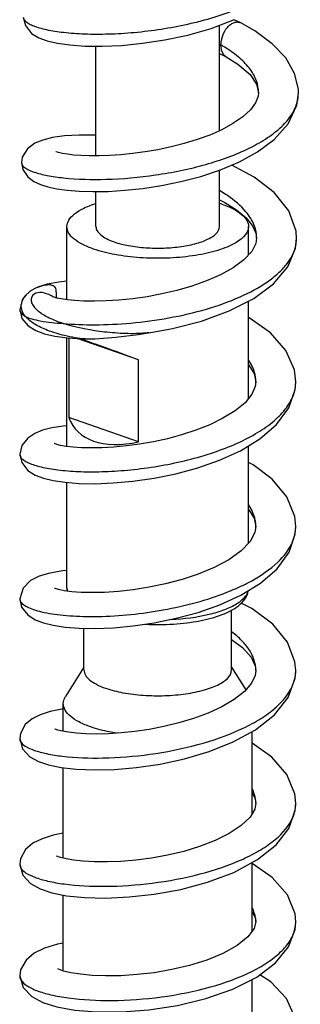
# Model space of a CAD drawing. Header units: millimetres. Extents: x 2 to 1215, y -1359 to 685.
# Tile 9 of 25: x 298 to 336, y -862 to -727. Entities that reach past the tile are written whole.
import ezdxf

# ---------------------------------------------------------------- set-up
doc = ezdxf.new("R2010")
doc.units = ezdxf.units.MM
doc.header["$LTSCALE"] = 30.734
doc.layers.get('0').update_dxf_attribs({"linetype": 'CONTINUOUS'})

msp = doc.modelspace()

# ---------------------------------------------------------------- linework, layer by layer
at = {"color": 7, "linetype": 'CONTINUOUS'}
for p, q in [((325.09, -741.94), (325.09, -727.45)), ((327.92, -727.09), (327.08, -726.7)), ((327.92, -727.09), (327.92, -727.09)), ((308.09, -745.4), (308.09, -730.32)), ((325.09, -731.31), (325.99, -731.77)), ((325.99, -731.77), (325.99, -731.77)), ((330.45, -736.72), (330.45, -736.72)), ((335.95, -736.82), (335.95, -736.79)), ((297.83, -746.29), (297.83, -746.3)), ((325.09, -755.11), (325.09, -747.36)), ((308.09, -755.11), (308.09, -750.3)), ((325.09, -751.43), (325.82, -751.79)), ((328.74, -753.89), (329.65, -754.99)), ((304.09, -765.18), (304.09, -755.11)), ((329.09, -758.99), (329.09, -755.11)), ((330.19, -756.7), (330.19, -756.7)), ((335.69, -756.8), (335.69, -756.77)), ((299.04, -764), (298.32, -764.66)), ((299.76, -763.59), (299.04, -764)), ((300.18, -763.42), (299.76, -763.59)), ((301.36, -763.04), (300.06, -763.46)), ((297.99, -765.1), (297.59, -766.49)), ((298.47, -764.48), (297.99, -765.1)), ((298.32, -764.66), (298.15, -764.88)), ((329.09, -778.72), (329.09, -765.35)), ((297.59, -766.49), (297.59, -766.49)), ((313.91, -769.93), (315.53, -769.66)), ((304.09, -785.32), (304.09, -770.39)), ((304.37, -770.41), (304.37, -781.34)), ((313.96, -773.43), (305.5, -770.49)), ((313.96, -784.68), (313.96, -773.43)), ((330.09, -776.43), (330.01, -777.07)), ((330.09, -776.44), (330.09, -776.43)), ((335.59, -776.44), (335.59, -776.43)), ((313.96, -784.68), (304.37, -781.34)), ((329.09, -798.62), (329.09, -785.22)), ((297.59, -786.38), (297.59, -786.38)), ((304.09, -804.79), (304.09, -790.27)), ((330.08, -796.45), (330.09, -796.33)), ((330.09, -796.33), (330.09, -796.32)), ((335.59, -796.33), (335.59, -796.31)), ((297.59, -806.27), (297.59, -806.27)), ((325.15, -807.07), (328.04, -805.75)), ((326.74, -816.04), (326.74, -807.79)), ((306.44, -816.04), (306.44, -810.3)), ((306.44, -815.65), (303.89, -819.69)), ((326.74, -815.65), (328.7, -818.77)), ((335.59, -816.12), (335.59, -816.08)), ((303.59, -824.47), (303.59, -820.66)), ((303.59, -821.42), (303.41, -821.44)), ((329.59, -835.76), (329.59, -824.51)), ((297.59, -825.46), (297.59, -825.47)), ((303.59, -841.9), (303.59, -829.47)), ((335.59, -834.38), (335.59, -834.33)), ((297.59, -842.73), (297.59, -842.74)), ((329.59, -851.94), (329.59, -842.5)), ((303.59, -857.38), (303.59, -846.96)), ((335.59, -850.66), (335.59, -850.63)), ((297.59, -858.05), (297.59, -858.06)), ((329.59, -866.21), (329.59, -858.56))]:
    msp.add_line(p, q, dxfattribs=at)
for points in [[(298.09, -726.32), (298.37, -727.5), (299.23, -728.56), (300.23, -729.18), (301.38, -729.6), (302.78, -729.92), (304.5, -730.16), (306.56, -730.3), (308.93, -730.33), (311.59, -730.21), (314.49, -729.93), (317.55, -729.47), (320.72, -728.8), (323.94, -727.88), (327.15, -726.67)], [(335.95, -736.82), (335.94, -736.25), (335.42, -734.06), (334.21, -731.93), (332.36, -729.99), (329.96, -728.23), (327.92, -727.09)], [(325.99, -731.77), (327.62, -732.78), (329.29, -734.21), (330.2, -735.56), (330.45, -736.72)], [(297.83, -746.29), (298.02, -747.28), (298.7, -748.29), (299.54, -748.93), (300.44, -749.35), (301.47, -749.67), (302.68, -749.92), (304.11, -750.12), (305.77, -750.25), (307.66, -750.31), (309.76, -750.27), (312.06, -750.13), (314.52, -749.87), (317.1, -749.48), (319.78, -748.93), (322.5, -748.22), (325.21, -747.32), (327.84, -746.21), (330.34, -744.84), (332.62, -743.14), (334.53, -741.01), (335.74, -738.41), (335.95, -736.79)], [(330.45, -736.72), (330.41, -737.2), (330.06, -738.11), (329.36, -739.07), (328.29, -740.04), (326.94, -740.97), (325.4, -741.8), (323.75, -742.53), (322.01, -743.16), (320.23, -743.71), (318.42, -744.17), (316.61, -744.55), (314.84, -744.86), (313.12, -745.09), (311.49, -745.25), (309.94, -745.35), (308.51, -745.4), (307.21, -745.4), (306.04, -745.35), (305.02, -745.28), (304.16, -745.18), (303.47, -745.06), (302.95, -744.94), (302.61, -744.84), (302.57, -744.83)], [(308.09, -742.54), (305.77, -742.54), (303.75, -742.66), (302.1, -742.89), (300.76, -743.22), (299.66, -743.67), (298.65, -744.41), (297.94, -745.59), (297.83, -746.3)], [(335.69, -756.8), (335.62, -755.72), (334.64, -752.95), (332.62, -750.44), (329.85, -748.3), (326.78, -746.66)], [(325.82, -751.79), (327.42, -752.79), (328.74, -753.89)], [(329.65, -754.99), (330.11, -756.01), (330.19, -756.7)], [(330.19, -756.7), (330.08, -757.44), (329.52, -758.52), (328.45, -759.67), (326.97, -760.76), (325.22, -761.73), (323.29, -762.58), (321.27, -763.3), (319.21, -763.89), (317.15, -764.37), (315.12, -764.75), (313.14, -765.03), (311.25, -765.22), (309.49, -765.33), (307.88, -765.38), (306.44, -765.36), (305.2, -765.29), (304.15, -765.19), (303.32, -765.06), (302.72, -764.93)], [(315.37, -769.69), (318.62, -769.11), (322.6, -768.09), (326.41, -766.71), (329.81, -764.98), (332.53, -762.96), (334.49, -760.65), (335.54, -758.09), (335.69, -756.77)], [(304.09, -762.61), (302.97, -762.73), (301.36, -763.04)], [(302.31, -764.8), (302.22, -764.77), (302.22, -764.77)], [(302.72, -764.93), (302.34, -764.82), (302.31, -764.8)], [(297.59, -766.49), (297.9, -767.72), (298.78, -768.77), (299.82, -769.41), (301.01, -769.85), (302.44, -770.17), (304.16, -770.4), (306.18, -770.53), (307.02, -770.55)], [(335.59, -776.44), (335.39, -774.79), (334.21, -772.14), (332.09, -769.73), (329.19, -767.65), (329.09, -767.59)], [(307.31, -770.55), (308, -770.52), (310.81, -770.31), (313.91, -769.93)], [(329.09, -774.09), (329.85, -775.28), (330.09, -776.44)], [(297.59, -786.38), (297.87, -787.55), (298.72, -788.61), (299.73, -789.26), (300.86, -789.69), (302.21, -790.01), (303.84, -790.25), (305.76, -790.4), (307.98, -790.44), (310.47, -790.34), (313.18, -790.09), (316.08, -789.68), (319.08, -789.07), (322.1, -788.25), (325.09, -787.21), (327.96, -785.91), (330.63, -784.29), (332.94, -782.32), (334.63, -780.02), (335.5, -777.52), (335.59, -776.43)], [(330.01, -777.07), (329.55, -778.16), (328.6, -779.31), (327.23, -780.44), (325.57, -781.46), (323.75, -782.34), (321.83, -783.1), (319.88, -783.73), (317.92, -784.26), (315.99, -784.68), (314.1, -785), (312.27, -785.25), (310.53, -785.41), (308.91, -785.5), (307.43, -785.53), (306.11, -785.5), (304.95, -785.42), (303.98, -785.31), (303.22, -785.18), (302.68, -785.05), (302.37, -784.94), (302.34, -784.93)], [(304.09, -782.49), (303.56, -782.53), (302.03, -782.78), (300.75, -783.1), (299.67, -783.53), (298.69, -784.17), (297.87, -785.2), (297.59, -786.38)], [(335.59, -796.33), (335.45, -794.95), (334.35, -792.24), (332.33, -789.83), (329.73, -787.86), (329.09, -787.51)], [(329.09, -793.97), (329.85, -795.17), (330.09, -796.33)], [(330.09, -796.32), (329.96, -797.17), (329.32, -798.37), (328.09, -799.66), (326.36, -800.89), (324.34, -801.97), (322.17, -802.86), (319.93, -803.61), (317.65, -804.21), (315.4, -804.67), (313.23, -805.01), (311.18, -805.24), (309.27, -805.37), (307.55, -805.41), (306.03, -805.38), (304.75, -805.29)], [(328.04, -805.75), (330.71, -804.12), (333.01, -802.13), (334.67, -799.84), (335.51, -797.35), (335.59, -796.31)], [(304.09, -802.38), (303.52, -802.42), (301.72, -802.73), (300.29, -803.15), (299.09, -803.75), (298.05, -804.78), (297.59, -806.27)], [(304.75, -805.29), (303.71, -805.16), (302.94, -805), (302.46, -804.86), (302.4, -804.84)], [(297.59, -806.27), (297.86, -807.41), (298.7, -808.48), (299.72, -809.14), (300.85, -809.57), (302.21, -809.9), (303.84, -810.14), (305.77, -810.29), (308, -810.32), (310.49, -810.23), (313.22, -809.98), (316.12, -809.55), (319.12, -808.94), (322.15, -808.12), (325.15, -807.07)], [(335.59, -816.12), (335.48, -814.91), (334.45, -812.2), (332.41, -809.73), (329.55, -807.59), (328.08, -806.84)], [(326.74, -811.87), (328.24, -812.94), (329.46, -814.27), (330.01, -815.47), (330.09, -816.13)], [(297.59, -825.46), (297.98, -826.86), (298.98, -827.96), (300.16, -828.63), (301.56, -829.09), (303.28, -829.44), (305.37, -829.67), (307.82, -829.77), (310.62, -829.7), (313.68, -829.44), (316.91, -828.96), (320.26, -828.25), (323.65, -827.25), (326.97, -825.93), (330.06, -824.25), (332.66, -822.2), (334.54, -819.81), (335.5, -817.18), (335.59, -816.08)], [(330.09, -816.09), (330, -816.78), (329.5, -817.86), (328.51, -818.99), (327.1, -820.09), (325.41, -821.08), (323.53, -821.96), (321.53, -822.7), (319.48, -823.32), (317.43, -823.81), (315.4, -824.21), (313.43, -824.5), (311.54, -824.69), (309.77, -824.8), (308.14, -824.84), (306.68, -824.81), (305.4, -824.73), (304.33, -824.6), (303.48, -824.45), (302.85, -824.29), (302.49, -824.16), (302.46, -824.14)], [(303.41, -821.44), (301.77, -821.76), (300.43, -822.18), (299.31, -822.73), (298.34, -823.55), (297.69, -824.75), (297.59, -825.47)], [(335.59, -834.38), (335.46, -833.07), (334.35, -830.39), (332.27, -828.02), (329.59, -826.11)], [(329.59, -832.89), (330.01, -833.76), (330.09, -834.38)], [(297.59, -842.73), (298.01, -844.22), (299.09, -845.39), (300.41, -846.12), (302.02, -846.66), (304.05, -847.05), (306.51, -847.3), (309.4, -847.37), (312.64, -847.23), (316.12, -846.85), (319.76, -846.18), (323.45, -845.2), (327.06, -843.85), (330.33, -842.1), (332.9, -840.07), (334.64, -837.8), (335.51, -835.36), (335.59, -834.33)], [(330.09, -834.35), (329.94, -835.17), (329.29, -836.26), (328.07, -837.42), (326.42, -838.51), (324.48, -839.47), (322.36, -840.29), (320.16, -840.96), (317.93, -841.49), (315.72, -841.89), (313.57, -842.17), (311.52, -842.35), (309.61, -842.42), (307.87, -842.41), (306.34, -842.32), (305.04, -842.18), (303.98, -842), (303.2, -841.8), (302.7, -841.62), (302.64, -841.59)], [(303.59, -838.48), (302.19, -838.75), (300.67, -839.23), (299.42, -839.84), (298.38, -840.72), (297.69, -841.98), (297.59, -842.74)], [(335.59, -850.66), (335.49, -849.56), (334.45, -846.94), (332.34, -844.54), (329.59, -842.65)], [(329.59, -849.27), (330.03, -850.15), (330.09, -850.67)], [(297.59, -858.05), (298.07, -859.68), (299.27, -860.92), (300.79, -861.74), (302.72, -862.34), (305.17, -862.77), (308.15, -863.01), (311.6, -863.01), (315.37, -862.73), (319.29, -862.14), (323.21, -861.2), (326.93, -859.91), (330.22, -858.24), (332.81, -856.3), (334.59, -854.1), (335.49, -851.71), (335.59, -850.63)], [(330.09, -850.64), (329.86, -851.58), (329.01, -852.72), (327.51, -853.9), (325.56, -854.98), (323.33, -855.89), (320.95, -856.63), (318.52, -857.21), (316.09, -857.63), (313.74, -857.9), (311.49, -858.05), (309.42, -858.08), (307.56, -858.01), (305.96, -857.85), (304.64, -857.64), (303.63, -857.4), (302.95, -857.16), (302.85, -857.12)], [(303.59, -853.58), (302.78, -853.73), (301.01, -854.27), (299.6, -854.95), (298.46, -855.9), (297.71, -857.23), (297.59, -858.06)], [(335.59, -865.01), (335.46, -863.74), (334.32, -861.18), (332.17, -858.9), (330.65, -857.92)]]:
    msp.add_lwpolyline(points, dxfattribs=at)
for centre, radius, start, end in [((327.53, -727.88), 0.876, 63.4147, 66.4408), ((314.81, -748.39), 21.03, 60.1268, 60.739), ((315.63, -746.97), 19.39, 57.6515, 60.148), ((320.3, -766.74), 15.57, 70.7914, 71.989), ((330.77, -756.7), 4.92, 348.1282, 358.7993), ((302.01, -768.27), 5.18, 104.1635, 110.69), ((301.8, -767.44), 4.33, 99.8648, 104.1834), ((296.43, -775.4), 12.1, 61.4132, 62.7336), ((307.13, -761.39), 9.16, 266.94, 269.2655), ((307.1, -763.87), 6.68, 269.2486, 271.759), ((325.47, -776.43), 4.62, 358.4141, 6.2794), ((325.45, -796.32), 4.64, 0.0076, 6.8008), ((330.45, -796.32), 5.13, 351.3991, 359.8243), ((329.84, -796.17), 5.77, 337.5235, 345.2457), ((330.24, -796.28), 5.34, 345.2923, 351.3849), ((306.52, -804.79), 2.43, 180.0114, 190.5558), ((314.62, -776.06), 31.47, 292.3794, 295.3944), ((316.57, -780.21), 26.89, 295.4273, 298.805), ((307.5, -759.22), 49.47, 269.7336, 271.6472), ((330.38, -816.06), 5.21, 343.9498, 351.0691), ((330.61, -816.09), 4.98, 351.1036, 359.6497), ((330.92, -834.34), 4.67, 351.3588, 359.6077), ((330.27, -834.18), 5.34, 337.8389, 343.2688), ((330.71, -834.31), 4.88, 343.2634, 351.3088), ((331.21, -850.64), 4.37, 350.2618, 359.6482)]:
    msp.add_arc(centre, radius, start, end, dxfattribs=at)
for centre, major_axis, ratio, start_param, end_param in [((316.59, -774.86), (12.5, -4.79), 0.029716, 8.077249, 8.921399), ((316.59, -774.74), (11.65, 7.77), 0.582603, 2.983025, 4.130051)]:
    msp.add_ellipse(centre, major_axis=major_axis, ratio=ratio, start_param=start_param, end_param=end_param, dxfattribs=at)
for points, knots in [([(298.09, -726.32), (298.09, -726.43), (298.17, -726.67), (298.47, -726.99), (298.93, -727.28), (299.57, -727.57), (300.36, -727.83), (301.73, -728.16), (303.79, -728.47), (306.64, -728.67), (309.89, -728.67), (313.42, -728.46), (318.31, -727.86), (323.12, -726.81), (327.59, -725.25), (330.48, -723.89), (332.89, -722.36), (334.72, -720.66), (335.91, -718.81), (336.21, -717.46), (336.22, -716.83)], [0, 0, 0, 0, 0.007601, 0.017176, 0.029749, 0.045675, 0.065053, 0.087869, 0.143177, 0.209938, 0.28599, 0.368698, 0.455278, 0.628286, 0.709353, 0.78366, 0.849642, 0.906713, 0.955824, 1, 1, 1, 1]), ([(325.28, -730.15), (325.29, -729.72), (325.48, -728.86), (325.99, -727.9), (326.56, -727.35), (327.01, -727.08), (327.46, -726.97), (327.75, -727.02), (327.88, -727.07)], [0, 0, 0, 0, 0.286523, 0.571105, 0.697688, 0.810446, 0.909761, 1, 1, 1, 1]), ([(325.99, -731.77), (325.88, -731.7), (325.41, -731.29), (325.28, -730.63), (325.28, -730.15)], [0, 0, 0, 0, 0.213484, 1, 1, 1, 1]), ([(330.45, -736.72), (330.46, -736.17), (330.25, -735.01), (329.32, -733.38), (327.87, -731.88), (326.67, -731.01), (326.01, -730.59)], [0, 0, 0, 0, 0.209193, 0.438659, 0.70126, 1, 1, 1, 1]), ([(297.87, -746.51), (297.96, -746.76), (298.55, -747.24), (299.74, -747.72), (301.51, -748.15), (304.8, -748.61), (309.82, -748.72), (316.38, -748.14), (323.05, -746.78), (328.22, -744.93), (331.65, -743.01), (333.63, -741.48), (335.07, -739.82), (335.64, -738.57), (335.8, -737.96)], [0, 0, 0, 0, 0.019238, 0.05016, 0.093708, 0.149006, 0.288552, 0.452483, 0.621321, 0.77614, 0.843691, 0.903169, 0.954756, 1, 1, 1, 1]), ([(326.2, -750.86), (326.11, -750.8), (325.75, -750.56), (325.37, -750.33), (325.09, -750.16)], [0, 0, 0, 0, 0.244874, 1, 1, 1, 1]), ([(329.31, -753.87), (329.14, -753.59), (328.27, -752.43), (327.13, -751.49), (326.2, -750.86)], [0, 0, 0, 0, 0.225594, 1, 1, 1, 1]), ([(304.09, -755.11), (304.09, -754.81), (304.32, -754.12), (305.17, -753.27), (306.44, -752.52), (307.46, -752.13), (308.03, -751.94)], [0, 0, 0, 0, 0.17278, 0.387306, 0.662415, 1, 1, 1, 1]), ([(325.43, -752.03), (325.96, -752.22), (326.91, -752.61), (328.09, -753.34), (328.88, -754.16), (329.09, -754.82), (329.09, -755.12)], [0, 0, 0, 0, 0.335408, 0.609404, 0.824552, 1, 1, 1, 1]), ([(329.75, -754.67), (329.72, -754.6), (329.59, -754.33), (329.44, -754.06), (329.31, -753.87)], [0, 0, 0, 0, 0.244394, 1, 1, 1, 1]), ([(330.19, -756.7), (330.2, -756.53), (330.17, -755.83), (329.97, -755.15), (329.75, -754.67)], [0, 0, 0, 0, 0.244398, 1, 1, 1, 1]), ([(307.75, -758.2), (307.22, -758.01), (306.27, -757.62), (305.08, -756.89), (304.3, -756.07), (304.09, -755.41), (304.09, -755.11)], [0, 0, 0, 0, 0.335408, 0.609404, 0.824552, 1, 1, 1, 1]), ([(329.09, -755.12), (329.09, -756.19), (327.54, -757.33), (325.81, -758.07), (324.47, -758.52), (322.98, -758.88), (320.75, -759.26), (317.78, -759.51), (314.2, -759.45), (310.83, -759.05), (308.71, -758.53), (307.75, -758.2)], [0, 0, 0, 0, 0.140601, 0.19489, 0.25637, 0.324198, 0.397257, 0.553721, 0.714236, 0.866686, 1, 1, 1, 1]), ([(308.09, -755.11), (308.09, -755.31), (308.23, -755.76), (308.77, -756.32), (309.57, -756.82), (310.22, -757.08), (310.58, -757.21)], [0, 0, 0, 0, 0.175456, 0.390609, 0.66467, 1, 1, 1, 1]), ([(310.58, -757.21), (311.23, -757.44), (312.67, -757.79), (314.97, -758.06), (317.4, -758.11), (319.77, -757.9), (321.59, -757.55), (322.86, -757.13), (324.04, -756.62), (325.09, -755.84), (325.09, -755.11)], [0, 0, 0, 0, 0.133332, 0.285805, 0.446343, 0.602822, 0.74364, 0.805124, 0.859413, 1, 1, 1, 1]), ([(303.58, -768.42), (305.01, -768.56), (308.12, -768.67), (312.98, -768.43), (318.14, -767.74), (323.19, -766.57), (327.77, -764.96), (331.07, -763.23), (333.15, -761.6), (334.64, -760.06), (335.39, -758.65), (335.59, -757.71)], [0, 0, 0, 0, 0.121186, 0.26118, 0.410475, 0.559112, 0.697721, 0.81886, 0.871561, 0.918924, 1, 1, 1, 1]), ([(301.59, -764.45), (301.2, -764.28), (300.45, -764.06), (299.44, -764.36), (299.11, -765.04), (299.21, -765.61), (299.52, -766.12), (300.21, -766.83), (300.89, -767.25), (301.39, -767.51)], [0, 0, 0, 0, 0.202473, 0.361229, 0.450375, 0.532954, 0.625717, 0.733772, 1, 1, 1, 1]), ([(302.5, -763.51), (302.46, -763.44), (302.34, -763.3), (302.01, -763.15), (301.56, -763.11), (301.23, -763.15), (301.06, -763.17)], [0, 0, 0, 0, 0.147054, 0.361918, 0.675533, 1, 1, 1, 1]), ([(302.62, -763.99), (302.61, -763.87), (302.59, -763.7), (302.52, -763.55), (302.5, -763.51)], [0, 0, 0, 0, 0.737604, 1, 1, 1, 1]), ([(297.93, -765.25), (297.91, -765.3), (297.85, -765.46), (297.8, -765.63), (297.78, -765.76)], [0, 0, 0, 0, 0.257469, 1, 1, 1, 1]), ([(298.15, -764.87), (298.13, -764.91), (298.04, -765.03), (297.98, -765.16), (297.93, -765.25)], [0, 0, 0, 0, 0.25905, 1, 1, 1, 1]), ([(297.59, -766.49), (297.59, -766.57), (297.61, -766.68), (297.65, -766.77), (297.66, -766.8)], [0, 0, 0, 0, 0.73739, 1, 1, 1, 1]), ([(297.66, -766.8), (297.7, -766.86), (297.88, -767.14), (298.16, -767.33), (298.38, -767.47)], [0, 0, 0, 0, 0.205652, 1, 1, 1, 1]), ([(297.78, -765.76), (297.75, -765.99), (297.78, -766.48), (297.99, -766.92), (298.13, -767.13)], [0, 0, 0, 0, 0.480464, 1, 1, 1, 1]), ([(298.38, -767.47), (298.66, -767.6), (299.34, -767.84), (301.07, -768.22), (302.53, -768.36), (303.59, -768.42)], [0, 0, 0, 0, 0.175415, 0.402434, 1, 1, 1, 1]), ([(306.65, -770.54), (305.68, -770.49), (303.91, -770.18), (301.54, -769.48), (299.71, -768.6), (298.71, -767.88), (298.38, -767.47)], [0, 0, 0, 0, 0.323257, 0.597828, 0.82351, 1, 1, 1, 1]), ([(301.39, -767.51), (301.55, -767.59), (302.26, -767.94), (303.01, -768.22), (303.59, -768.42)], [0, 0, 0, 0, 0.229681, 1, 1, 1, 1]), ([(314.35, -769.79), (313.37, -769.85), (311.44, -769.82), (307.82, -769.48), (305.2, -768.94), (303.58, -768.42)], [0, 0, 0, 0, 0.269058, 0.532287, 1, 1, 1, 1]), ([(315.37, -769.69), (315.28, -769.7), (314.95, -769.75), (314.61, -769.77), (314.35, -769.79)], [0, 0, 0, 0, 0.243227, 1, 1, 1, 1]), ([(330.06, -775.93), (330.03, -775.71), (329.88, -774.83), (329.47, -774), (329.09, -773.43)], [0, 0, 0, 0, 0.238717, 1, 1, 1, 1]), ([(297.59, -786.38), (297.59, -786.5), (297.67, -786.76), (297.97, -787.09), (298.44, -787.41), (299.08, -787.7), (299.88, -787.97), (301.24, -788.32), (303.31, -788.63), (306.16, -788.82), (309.41, -788.8), (312.94, -788.56), (317.83, -787.9), (322.63, -786.79), (327.07, -785.14), (329.95, -783.72), (332.33, -782.13), (334.14, -780.37), (335.31, -778.47), (335.58, -777.09), (335.59, -776.44)], [0, 0, 0, 0, 0.008074, 0.017989, 0.030784, 0.046845, 0.066277, 0.089074, 0.144234, 0.210698, 0.28637, 0.368643, 0.454775, 0.627002, 0.707828, 0.782028, 0.848104, 0.905476, 0.955129, 1, 1, 1, 1]), ([(330.05, -795.77), (330.03, -795.56), (329.86, -794.69), (329.46, -793.88), (329.09, -793.32)], [0, 0, 0, 0, 0.238724, 1, 1, 1, 1]), ([(329.52, -803.77), (330.81, -803.06), (333.02, -801.6), (334.72, -799.46), (335.17, -798.38)], [0, 0, 0, 0, 0.55583, 1, 1, 1, 1]), ([(308.92, -808.67), (311.94, -808.58), (316.5, -808.07), (322.37, -806.7), (325.24, -805.72), (326.6, -805.16)], [0, 0, 0, 0, 0.499798, 0.756111, 1, 1, 1, 1]), ([(327.49, -806.92), (327.69, -806.8), (328.33, -806.35), (328.9, -805.71), (329.04, -805.17)], [0, 0, 0, 0, 0.302929, 1, 1, 1, 1]), ([(327.7, -807.21), (328.04, -806.95), (328.64, -806.37), (328.99, -805.58), (329.05, -805.19)], [0, 0, 0, 0, 0.515239, 1, 1, 1, 1]), ([(297.66, -806.56), (297.73, -806.72), (298.03, -807.04), (298.66, -807.41), (299.55, -807.76), (301.19, -808.21), (303.8, -808.58), (306.03, -808.68), (307.27, -808.69)], [0, 0, 0, 0, 0.052732, 0.124835, 0.218861, 0.335189, 0.631227, 1, 1, 1, 1]), ([(314.92, -809.76), (316.19, -809.82), (318.7, -809.8), (322.24, -809.38), (325.28, -808.59), (327.03, -807.74), (327.7, -807.21)], [0, 0, 0, 0, 0.290154, 0.56623, 0.806548, 1, 1, 1, 1]), ([(318.43, -809.1), (320.2, -809.01), (322.71, -808.7), (325.72, -807.82), (326.97, -807.25), (327.49, -806.92)], [0, 0, 0, 0, 0.564883, 0.803265, 1, 1, 1, 1]), ([(330.09, -816.09), (330.09, -815.62), (329.93, -814.64), (329.24, -813.25), (328.16, -811.93), (327.24, -811.15), (326.74, -810.78)], [0, 0, 0, 0, 0.216935, 0.449693, 0.709099, 1, 1, 1, 1]), ([(306.44, -816.04), (306.44, -816.28), (306.61, -816.81), (307.25, -817.48), (308.21, -818.07), (308.98, -818.39), (309.41, -818.54)], [0, 0, 0, 0, 0.175441, 0.39065, 0.66455, 1, 1, 1, 1]), ([(309.41, -818.54), (310.19, -818.81), (311.91, -819.23), (314.65, -819.56), (317.56, -819.61), (320.38, -819.37), (322.56, -818.94), (324.08, -818.44), (325.49, -817.84), (326.74, -816.91), (326.74, -816.04)], [0, 0, 0, 0, 0.133323, 0.285807, 0.446342, 0.602824, 0.743642, 0.805125, 0.859415, 1, 1, 1, 1]), ([(297.7, -825.86), (297.84, -826.12), (298.45, -826.62), (299.69, -827.14), (301.43, -827.6), (304.59, -828.08), (309.36, -828.24), (315.6, -827.73), (322, -826.48), (327.01, -824.77), (330.45, -822.98), (333.03, -821.19), (334.57, -819.48), (335.12, -818.23)], [0, 0, 0, 0, 0.022134, 0.054986, 0.099139, 0.154004, 0.290168, 0.449362, 0.614548, 0.768852, 0.837591, 0.899178, 1, 1, 1, 1]), ([(303.59, -820.66), (303.59, -820.58), (303.61, -820.24), (303.75, -819.91), (303.89, -819.69)], [0, 0, 0, 0, 0.239258, 1, 1, 1, 1]), ([(307.39, -823.87), (306.84, -823.68), (305.85, -823.27), (304.62, -822.51), (303.81, -821.66), (303.59, -820.97), (303.59, -820.66)], [0, 0, 0, 0, 0.33545, 0.60935, 0.824559, 1, 1, 1, 1]), ([(310.88, -824.74), (310.56, -824.68), (309.38, -824.46), (308.22, -824.16), (307.39, -823.87)], [0, 0, 0, 0, 0.267762, 1, 1, 1, 1]), ([(297.59, -825.47), (297.59, -825.57), (297.62, -825.71), (297.68, -825.83), (297.7, -825.86)], [0, 0, 0, 0, 0.735327, 1, 1, 1, 1]), ([(330.09, -834.35), (330.09, -834.18), (330.04, -833.48), (329.82, -832.8), (329.59, -832.32)], [0, 0, 0, 0, 0.243543, 1, 1, 1, 1]), ([(297.72, -843.21), (297.88, -843.49), (298.51, -844.02), (299.79, -844.6), (301.57, -845.11), (304.79, -845.65), (309.62, -845.88), (315.91, -845.44), (322.31, -844.24), (327.31, -842.59), (330.71, -840.83), (333.22, -839.1), (334.72, -837.42), (335.21, -836.19)], [0, 0, 0, 0, 0.023734, 0.058028, 0.10347, 0.159482, 0.29741, 0.457479, 0.622411, 0.775181, 0.84267, 0.902731, 1, 1, 1, 1]), ([(297.59, -842.74), (297.59, -842.78), (297.6, -842.94), (297.66, -843.1), (297.72, -843.21)], [0, 0, 0, 0, 0.240621, 1, 1, 1, 1]), ([(330.09, -850.64), (330.09, -850.48), (330.04, -849.81), (329.82, -849.15), (329.59, -848.7)], [0, 0, 0, 0, 0.242947, 1, 1, 1, 1]), ([(297.76, -858.63), (297.95, -858.94), (298.64, -859.53), (300.05, -860.18), (301.99, -860.73), (305.44, -861.33), (310.55, -861.57), (317.12, -861.1), (323.66, -859.81), (328.64, -858.04), (331.88, -856.18), (333.69, -854.72), (334.96, -853.13), (335.43, -851.95), (335.52, -851.38)], [0, 0, 0, 0, 0.026019, 0.062971, 0.111347, 0.170433, 0.314125, 0.47801, 0.643175, 0.791591, 0.855269, 0.91071, 0.958286, 1, 1, 1, 1]), ([(297.59, -858.06), (297.59, -858.11), (297.61, -858.31), (297.68, -858.5), (297.76, -858.63)], [0, 0, 0, 0, 0.239707, 1, 1, 1, 1])]:
    msp.add_open_spline(points, degree=3, knots=knots, dxfattribs=at)
for points in [[(335.8, -737.96), (335.89, -737.59), (335.95, -737.2), (335.95, -736.82)], [(297.83, -746.3), (297.83, -746.37), (297.84, -746.44), (297.87, -746.51)], [(302.7, -764.92), (302.65, -764.61), (302.65, -764.3), (302.62, -763.99)], [(301.98, -764.64), (301.85, -764.57), (301.72, -764.51), (301.59, -764.45)], [(298.13, -767.13), (298.2, -767.25), (298.29, -767.36), (298.38, -767.47)], [(304.09, -804.79), (304.09, -804.94), (304.11, -805.08), (304.15, -805.22)], [(297.59, -806.27), (297.59, -806.37), (297.61, -806.47), (297.66, -806.56)], [(335.12, -818.23), (335.23, -817.99), (335.32, -817.74), (335.39, -817.5)]]:
    msp.add_open_spline(points, degree=3, dxfattribs=at)

doc.saveas('drawing.dxf')
